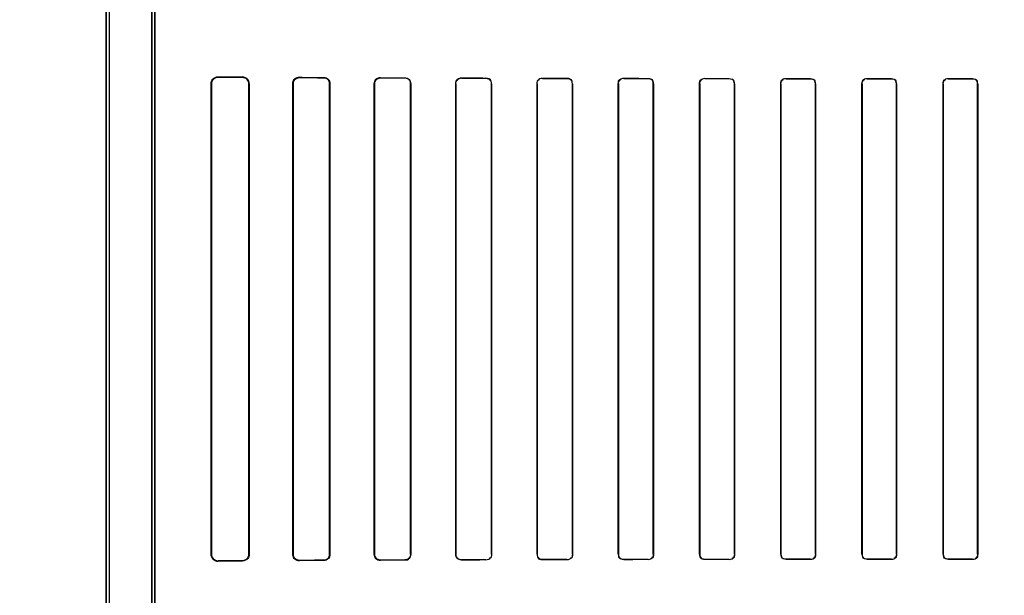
# Model space of a CAD drawing. Header units: millimetres. Extents: x 0 to 297, y 0 to 210.
# Tile 153 of 256: x 57.903 to 58.207, y 157.321 to 157.499. Entities that reach past the tile are written whole.
import ezdxf

# ---------------------------------------------------------------- set-up
doc = ezdxf.new("R2010")
doc.units = ezdxf.units.MM
doc.header["$LTSCALE"] = 16.335
doc.layers.get('0').update_dxf_attribs({"linetype": 'CONTINUOUS'})
for name, color, linetype in [('AXES_REF', 7, 'CONTINUOUS'), ('INTFCLR_1', 7, 'CONTINUOUS'), ('INTFCLR_72935', 7, 'CONTINUOUS')]:
    doc.layers.add(name, color=color, linetype=linetype)

msp = doc.modelspace()

# ---------------------------------------------------------------- linework, layer by layer
at = {"color": 7, "linetype": 'Continuous'}
for radius in [4.84791, 4.8475, 4.81646]:
    msp.add_circle((57.44573, 154.95648), radius, dxfattribs=at)
msp.add_arc((57.44573, 154.95648), 4.8, 278.27713, 261.72287, dxfattribs=at)
at = {"layer": 'AXES_REF', "color": 9, "linetype": 'Continuous'}
for radius in [4.42226, 2.96429]:
    msp.add_circle((57.44573, 154.95648), radius, dxfattribs=at)
at = {"layer": 'AXES_REF', "color": 7, "linetype": 'Continuous'}
msp.add_arc((57.44573, 154.95648), 4.91, 143.27538, 36.72462, dxfattribs=at)
at = {"layer": 'INTFCLR_1', "color": 6, "linetype": 'Continuous'}
for p, q in [((57.93009, 158.04147), (57.93009, 156.70647)), ((57.93098, 158.04148), (57.93098, 156.70647)), ((57.94421, 156.97268), (57.94421, 157.57527)), ((57.94509, 157.57527), (57.94509, 156.97268)), ((57.96245, 157.33397), (57.96245, 157.47897)), ((57.96257, 157.33397), (57.96257, 157.47897)), ((57.9741, 157.47897), (57.9741, 157.33397)), ((57.9742, 157.47897), (57.9742, 157.33397)), ((57.98762, 157.33397), (57.98762, 157.47897)), ((57.98771, 157.33397), (57.98771, 157.47897)), ((57.99898, 157.47897), (57.99898, 157.33397)), ((57.99907, 157.47897), (57.99907, 157.33397)), ((58.01273, 157.33397), (58.01273, 157.47897)), ((58.01281, 157.33397), (58.01281, 157.47897)), ((58.0239, 157.47897), (58.0239, 157.33397)), ((58.02397, 157.47897), (58.02397, 157.33397)), ((58.03782, 157.33397), (58.03782, 157.47897)), ((58.03788, 157.33397), (58.03788, 157.47897)), ((58.04883, 157.47897), (58.04883, 157.33397)), ((58.04889, 157.47897), (58.04889, 157.33397)), ((58.06288, 157.33397), (58.06288, 157.47897)), ((58.06294, 157.33397), (58.06294, 157.47897)), ((58.07378, 157.47897), (58.07378, 157.33397)), ((58.07384, 157.47897), (58.07384, 157.33397)), ((58.08793, 157.33397), (58.08793, 157.47897)), ((58.08799, 157.33397), (58.08799, 157.47897)), ((58.09873, 157.47897), (58.09873, 157.33397)), ((58.09879, 157.47897), (58.09879, 157.33397)), ((58.11297, 157.33397), (58.11297, 157.47897)), ((58.11303, 157.33397), (58.11303, 157.47897)), ((58.1237, 157.47897), (58.1237, 157.33397)), ((58.12376, 157.47897), (58.12376, 157.33397)), ((58.138, 157.33397), (58.138, 157.47897)), ((58.13805, 157.33397), (58.13805, 157.47897)), ((58.14868, 157.47897), (58.14868, 157.33397)), ((58.14873, 157.47897), (58.14873, 157.33397)), ((58.16302, 157.33397), (58.16302, 157.47897)), ((58.16307, 157.33397), (58.16307, 157.47897)), ((58.17366, 157.47897), (58.17366, 157.33397)), ((58.17372, 157.47897), (58.17372, 157.33397)), ((58.18803, 157.33397), (58.18803, 157.47897)), ((58.18808, 157.33397), (58.18808, 157.47897)), ((58.19866, 157.47897), (58.19866, 157.33397)), ((58.19871, 157.47897), (58.19871, 157.33397))]:
    msp.add_line(p, q, dxfattribs=at)
at = {"layer": 'INTFCLR_1', "color": 9, "linetype": 'Continuous'}
for p, q in [((57.96462, 157.48113), (57.96462, 157.481)), ((57.97212, 157.48096), (57.97212, 157.48107)), ((57.98962, 157.48096), (57.98962, 157.48087)), ((57.99712, 157.48084), (57.99712, 157.48093)), ((58.01462, 157.48085), (58.01462, 157.48078)), ((58.02212, 157.48075), (58.02212, 157.48083)), ((58.03962, 157.48077), (58.03962, 157.4807)), ((58.04712, 157.48068), (58.04712, 157.48075)), ((58.06462, 157.48071), (58.06462, 157.48064)), ((58.07212, 157.48063), (58.07212, 157.48069)), ((58.08962, 157.48066), (58.08962, 157.4806)), ((58.09712, 157.48059), (58.09712, 157.48064)), ((58.11462, 157.48062), (58.11462, 157.48056)), ((58.12212, 157.48055), (58.12212, 157.48061)), ((58.13962, 157.48059), (58.13962, 157.48054)), ((58.14712, 157.48053), (58.14712, 157.48058)), ((58.16462, 157.48057), (58.16462, 157.48052)), ((58.17212, 157.48052), (58.17212, 157.48057)), ((58.18962, 157.48056), (58.18962, 157.48051)), ((58.19712, 157.48051), (58.19712, 157.48056)), ((57.96257, 157.47897), (57.96245, 157.47897)), ((57.9742, 157.47897), (57.9741, 157.47897)), ((57.98771, 157.47897), (57.98762, 157.47897)), ((57.99907, 157.47897), (57.99898, 157.47897)), ((58.01281, 157.47897), (58.01273, 157.47897)), ((58.02397, 157.47897), (58.0239, 157.47897)), ((58.03788, 157.47897), (58.03782, 157.47897)), ((58.04889, 157.47897), (58.04883, 157.47897)), ((58.06294, 157.47897), (58.06288, 157.47897)), ((58.07384, 157.47897), (58.07378, 157.47897)), ((58.08799, 157.47897), (58.08793, 157.47897)), ((58.09879, 157.47897), (58.09873, 157.47897)), ((58.11303, 157.47897), (58.11297, 157.47897)), ((58.12376, 157.47897), (58.1237, 157.47897)), ((58.13805, 157.47897), (58.138, 157.47897)), ((58.14873, 157.47897), (58.14868, 157.47897)), ((58.16307, 157.47897), (58.16302, 157.47897)), ((58.17372, 157.47897), (58.17366, 157.47897)), ((58.18808, 157.47897), (58.18803, 157.47897)), ((58.19871, 157.47897), (58.19866, 157.47897)), ((57.96245, 157.33397), (57.96257, 157.33397)), ((57.96462, 157.33194), (57.96462, 157.33182)), ((57.97212, 157.33187), (57.97212, 157.33198)), ((57.9741, 157.33397), (57.9742, 157.33397)), ((57.98762, 157.33397), (57.98771, 157.33397)), ((57.98962, 157.33207), (57.98962, 157.33198)), ((57.99712, 157.33202), (57.99712, 157.3321)), ((57.99898, 157.33397), (57.99907, 157.33397)), ((58.01273, 157.33397), (58.01281, 157.33397)), ((58.01462, 157.33216), (58.01462, 157.33209)), ((58.02212, 157.33212), (58.02212, 157.33219)), ((58.0239, 157.33397), (58.02397, 157.33397)), ((58.03782, 157.33397), (58.03788, 157.33397)), ((58.03962, 157.33224), (58.03962, 157.33217)), ((58.04712, 157.33219), (58.04712, 157.33226)), ((58.04883, 157.33397), (58.04889, 157.33397)), ((58.06288, 157.33397), (58.06294, 157.33397)), ((58.06462, 157.3323), (58.06462, 157.33224)), ((58.07212, 157.33225), (58.07212, 157.33231)), ((58.07378, 157.33397), (58.07384, 157.33397)), ((58.08793, 157.33397), (58.08799, 157.33397)), ((58.08962, 157.33234), (58.08962, 157.33229)), ((58.09712, 157.3323), (58.09712, 157.33236)), ((58.09873, 157.33397), (58.09879, 157.33397)), ((58.11297, 157.33397), (58.11303, 157.33397)), ((58.11462, 157.33238), (58.11462, 157.33232)), ((58.12212, 157.33233), (58.12212, 157.33239)), ((58.1237, 157.33397), (58.12376, 157.33397)), ((58.138, 157.33397), (58.13805, 157.33397)), ((58.13962, 157.33241), (58.13962, 157.33235)), ((58.14712, 157.33236), (58.14712, 157.33241)), ((58.14868, 157.33397), (58.14873, 157.33397)), ((58.16302, 157.33397), (58.16307, 157.33397)), ((58.16462, 157.33242), (58.16462, 157.33237)), ((58.17212, 157.33237), (58.17212, 157.33243)), ((58.17366, 157.33397), (58.17372, 157.33397)), ((58.18803, 157.33397), (58.18808, 157.33397)), ((58.18962, 157.33243), (58.18962, 157.33238)), ((58.19712, 157.33238), (58.19712, 157.33243)), ((58.19866, 157.33397), (58.19871, 157.33397))]:
    msp.add_line(p, q, dxfattribs=at)
at = {"layer": 'INTFCLR_1', "color": 7, "linetype": 'Continuous'}
for p, q in [((57.98901, 157.48078), (57.98962, 157.48087)), ((57.98962, 157.33207), (57.98901, 157.33217)), ((58.014, 157.33219), (58.01462, 157.33209))]:
    msp.add_line(p, q, dxfattribs=at)
at = {"layer": 'INTFCLR_1', "color": 6, "linetype": 'Continuous'}
for centre, major_axis, start_param, end_param in [((58.20587, 157.48147), (0.26078, 0), -2.752157, -2.682293), ((58.20587, 157.48147), (0.27578, 0), -2.635828, -2.582258), ((58.20587, 157.48147), (0.26078, 0), -2.548571, -2.498918), ((58.20587, 157.48147), (0.27578, 0), -2.472123, -2.429437), ((58.20587, 157.48147), (0.26078, 0), -2.394089, -2.352695), ((58.20587, 157.48147), (0.27578, 0), -2.337129, -2.300034), ((58.20587, 157.48147), (0.26078, 0), -2.262072, -2.225293), ((58.20587, 157.48147), (0.27578, 0), -2.217858, -2.184193), ((58.20587, 157.48147), (0.26078, 0), -2.143198, -2.109347), ((58.20587, 157.48147), (0.27578, 0), -2.10853, -2.077154), ((58.20587, 157.48147), (0.26078, 0), -2.032847, -2.000965), ((58.20587, 157.48147), (0.27578, 0), -2.005937, -1.976148), ((58.20587, 157.48147), (0.26078, 0), -1.928279, -1.897747), ((58.20587, 157.48147), (0.27578, 0), -1.908037, -1.879358), ((58.20587, 157.48147), (0.26078, 0), -1.827661, -1.798036), ((58.20587, 157.48147), (0.27578, 0), -1.8134, -1.785477), ((58.20587, 157.48147), (0.26078, 0), -1.729645, -1.700582), ((58.20587, 157.48147), (0.27578, 0), -1.720938, -1.693486), ((58.20587, 157.48147), (0.26078, 0), -1.633151, -1.604356), ((58.20587, 157.48147), (0.27578, 0), -1.629755, -1.60253), ((58.20587, 157.33147), (0.27578, 0), 2.582258, 2.635828), ((58.20587, 157.33147), (0.26078, 0), 2.682293, 2.752157), ((58.20587, 157.33147), (0.27578, 0), 2.429437, 2.472123), ((58.20587, 157.33147), (0.26078, 0), 2.498918, 2.548571), ((58.20587, 157.33147), (0.27578, 0), 2.300034, 2.337129), ((58.20587, 157.33147), (0.26078, 0), 2.352695, 2.394089), ((58.20587, 157.33147), (0.27578, 0), 2.184193, 2.217858), ((58.20587, 157.33147), (0.26078, 0), 2.225293, 2.262072), ((58.20587, 157.33147), (0.27578, 0), 2.077154, 2.10853), ((58.20587, 157.33147), (0.26078, 0), 2.109347, 2.143198), ((58.20587, 157.33147), (0.27578, 0), 1.976148, 2.005937), ((58.20587, 157.33147), (0.26078, 0), 2.000965, 2.032847), ((58.20587, 157.33147), (0.27578, 0), 1.879358, 1.908037), ((58.20587, 157.33147), (0.26078, 0), 1.897747, 1.928279), ((58.20587, 157.33147), (0.27578, 0), 1.785477, 1.8134), ((58.20587, 157.33147), (0.26078, 0), 1.798036, 1.827661), ((58.20587, 157.33147), (0.27578, 0), 1.693486, 1.720938), ((58.20587, 157.33147), (0.26078, 0), 1.700582, 1.729645), ((58.20587, 157.33147), (0.27578, 0), 1.60253, 1.629755), ((58.20587, 157.33147), (0.26078, 0), 1.604356, 1.633151)]:
    msp.add_ellipse(centre, major_axis=major_axis, ratio=0.003491, start_param=start_param, end_param=end_param, dxfattribs=at)
for points, knots in [([(57.96245, 157.47897), (57.96245, 157.47943), (57.96281, 157.48056), (57.96398, 157.48113), (57.96462, 157.48113)], [0, 0, 0, 0, 0.415345, 1, 1, 1, 1]), ([(57.96257, 157.47897), (57.96257, 157.47946), (57.96298, 157.48054), (57.96407, 157.48101), (57.96462, 157.481)], [0, 0, 0, 0, 0.471125, 1, 1, 1, 1]), ([(57.9742, 157.47897), (57.9742, 157.47944), (57.97384, 157.48053), (57.97272, 157.48106), (57.97212, 157.48107)], [0, 0, 0, 0, 0.43614, 1, 1, 1, 1]), ([(57.97212, 157.48096), (57.97257, 157.48096), (57.97361, 157.48059), (57.9741, 157.47953), (57.9741, 157.47897)], [0, 0, 0, 0, 0.446827, 1, 1, 1, 1]), ([(57.98762, 157.47897), (57.98762, 157.47942), (57.98798, 157.48047), (57.98905, 157.48097), (57.98962, 157.48096)], [0, 0, 0, 0, 0.44214, 1, 1, 1, 1]), ([(57.99712, 157.48093), (57.9976, 157.48092), (57.99863, 157.48052), (57.99907, 157.47948), (57.99907, 157.47897)], [0, 0, 0, 0, 0.483896, 1, 1, 1, 1]), ([(57.99712, 157.48084), (57.99757, 157.48084), (57.99855, 157.48047), (57.99898, 157.47948), (57.99898, 157.47897)], [0, 0, 0, 0, 0.468636, 1, 1, 1, 1]), ([(58.01273, 157.47897), (58.01273, 157.47943), (58.01311, 157.48043), (58.01412, 157.48085), (58.01462, 157.48085)], [0, 0, 0, 0, 0.479865, 1, 1, 1, 1]), ([(58.01281, 157.47897), (58.01281, 157.47943), (58.01319, 157.48039), (58.01415, 157.48078), (58.01462, 157.48078)], [0, 0, 0, 0, 0.493347, 1, 1, 1, 1]), ([(58.02212, 157.48083), (58.0226, 157.48082), (58.02358, 157.48042), (58.02397, 157.47944), (58.02397, 157.47897)], [0, 0, 0, 0, 0.507763, 1, 1, 1, 1]), ([(58.03782, 157.47897), (58.03782, 157.47944), (58.03821, 157.48039), (58.03917, 157.48077), (58.03962, 157.48077)], [0, 0, 0, 0, 0.505817, 1, 1, 1, 1]), ([(57.96462, 157.33182), (57.96414, 157.33181), (57.96299, 157.33219), (57.96245, 157.33335), (57.96245, 157.33397)], [0, 0, 0, 0, 0.438781, 1, 1, 1, 1]), ([(57.96257, 157.33397), (57.96257, 157.33348), (57.96298, 157.3324), (57.96407, 157.33193), (57.96462, 157.33194)], [0, 0, 0, 0, 0.471262, 1, 1, 1, 1]), ([(57.9741, 157.33397), (57.9741, 157.33347), (57.97368, 157.33242), (57.97263, 157.33198), (57.97212, 157.33198)], [0, 0, 0, 0, 0.494507, 1, 1, 1, 1]), ([(57.9742, 157.33397), (57.9742, 157.33351), (57.97384, 157.33241), (57.97272, 157.33188), (57.97212, 157.33187)], [0, 0, 0, 0, 0.43613, 1, 1, 1, 1]), ([(57.98962, 157.33198), (57.98917, 157.33198), (57.98812, 157.33233), (57.98762, 157.3334), (57.98762, 157.33397)], [0, 0, 0, 0, 0.443199, 1, 1, 1, 1]), ([(57.99898, 157.33397), (57.99898, 157.33352), (57.99861, 157.33253), (57.99762, 157.3321), (57.99712, 157.3321)], [0, 0, 0, 0, 0.47628, 1, 1, 1, 1]), ([(57.99907, 157.33397), (57.99907, 157.33351), (57.9987, 157.33248), (57.99766, 157.33202), (57.99712, 157.33202)], [0, 0, 0, 0, 0.461169, 1, 1, 1, 1]), ([(58.01462, 157.33216), (58.01415, 157.33216), (58.01319, 157.33255), (58.01281, 157.33352), (58.01281, 157.33397)], [0, 0, 0, 0, 0.507362, 1, 1, 1, 1]), ([(58.0239, 157.33397), (58.0239, 157.33351), (58.02352, 157.33257), (58.02257, 157.33219), (58.02212, 157.33219)], [0, 0, 0, 0, 0.502704, 1, 1, 1, 1]), ([(58.02397, 157.33397), (58.02397, 157.3335), (58.02358, 157.33252), (58.0226, 157.33212), (58.02212, 157.33212)], [0, 0, 0, 0, 0.493956, 1, 1, 1, 1]), ([(58.03962, 157.33217), (58.03917, 157.33217), (58.03821, 157.33255), (58.03782, 157.3335), (58.03782, 157.33397)], [0, 0, 0, 0, 0.492785, 1, 1, 1, 1])]:
    msp.add_open_spline(points, degree=3, knots=knots, dxfattribs=at)
at = {"layer": 'INTFCLR_1', "color": 7, "linetype": 'Continuous'}
for points, knots in [([(57.98771, 157.47897), (57.98771, 157.47948), (57.98815, 157.48051), (57.98916, 157.48087), (57.98962, 157.48087)], [0, 0, 0, 0, 0.524903, 1, 1, 1, 1]), ([(57.98962, 157.33207), (57.98916, 157.33207), (57.98815, 157.33243), (57.98771, 157.33346), (57.98771, 157.33397)], [0, 0, 0, 0, 0.470754, 1, 1, 1, 1]), ([(58.01462, 157.33209), (58.01413, 157.33209), (58.01312, 157.3325), (58.01273, 157.3335), (58.01273, 157.33397)], [0, 0, 0, 0, 0.511873, 1, 1, 1, 1])]:
    msp.add_open_spline(points, degree=3, knots=knots, dxfattribs=at)
for points in [[(57.98771, 157.47897), (57.98771, 157.47951), (57.98788, 157.48026), (57.98839, 157.48043)], [(57.98901, 157.33217), (57.98851, 157.33233), (57.98786, 157.33271), (57.98786, 157.33323)], [(58.01273, 157.33397), (58.01273, 157.33344), (58.0129, 157.33271), (58.0134, 157.33254)]]:
    msp.add_open_spline(points, degree=3, dxfattribs=at)
at = {"layer": 'INTFCLR_1', "color": 6, "linetype": 'Continuous'}
for points in [[(58.02212, 157.48075), (58.0226, 157.48075), (58.02343, 157.48065), (58.02343, 157.48018)], [(58.03788, 157.47897), (58.03788, 157.47942), (58.03796, 157.48022), (58.03842, 157.48022)], [(58.04712, 157.48075), (58.04765, 157.48075), (58.04855, 157.48056), (58.04855, 157.48002)], [(58.04712, 157.48068), (58.04763, 157.48068), (58.04849, 157.48051), (58.04849, 157.48)], [(58.06288, 157.47897), (58.06288, 157.47943), (58.06297, 157.48024), (58.06344, 157.48024)], [(58.06294, 157.47897), (58.06294, 157.47942), (58.06304, 157.48021), (58.06349, 157.48021)], [(58.07212, 157.48069), (58.07263, 157.48069), (58.07348, 157.48052), (58.07348, 157.48002)], [(58.07212, 157.48063), (58.07266, 157.48063), (58.07353, 157.48038), (58.07353, 157.47984)], [(58.08793, 157.47897), (58.08793, 157.47943), (58.08804, 157.48023), (58.0885, 157.48023)], [(58.08799, 157.47897), (58.08799, 157.4795), (58.08824, 157.48036), (58.08877, 157.48036)], [(58.09712, 157.48064), (58.09761, 157.48064), (58.09843, 157.48049), (58.09843, 157.48001)], [(58.09712, 157.48059), (58.09764, 157.48059), (58.09848, 157.48035), (58.09848, 157.47983)], [(58.11297, 157.47897), (58.11297, 157.47943), (58.11308, 157.48022), (58.11354, 157.48021)], [(58.11303, 157.47897), (58.11303, 157.4795), (58.11328, 157.48034), (58.11381, 157.48034)], [(58.12212, 157.48055), (58.12262, 157.48055), (58.12345, 157.48033), (58.12345, 157.47983)], [(58.12376, 157.47897), (58.12376, 157.47943), (58.12364, 157.48022), (58.12318, 157.48022)], [(58.138, 157.47897), (58.138, 157.47942), (58.13812, 157.4802), (58.13857, 157.4802)], [(58.13805, 157.47897), (58.13805, 157.4795), (58.13832, 157.48033), (58.13885, 157.48033)], [(58.14712, 157.48053), (58.14761, 157.48053), (58.14842, 157.48032), (58.14842, 157.47983)], [(58.14873, 157.47897), (58.14873, 157.47943), (58.14861, 157.48021), (58.14815, 157.48021)], [(58.16302, 157.47897), (58.16302, 157.47947), (58.16323, 157.4803), (58.16373, 157.4803)], [(58.16307, 157.47897), (58.16307, 157.47949), (58.16334, 157.48032), (58.16387, 157.48032)], [(58.17212, 157.48052), (58.17261, 157.48052), (58.17341, 157.48031), (58.17341, 157.47982)], [(58.17372, 157.47897), (58.17372, 157.47943), (58.17359, 157.48021), (58.17313, 157.48021)], [(58.18803, 157.47897), (58.18803, 157.47947), (58.18824, 157.4803), (58.18874, 157.4803)], [(58.18808, 157.47897), (58.18808, 157.47949), (58.18835, 157.48032), (58.18887, 157.48032)], [(58.19712, 157.48051), (58.1976, 157.48051), (58.1984, 157.48031), (58.1984, 157.47982)], [(58.19871, 157.47897), (58.19871, 157.47942), (58.19858, 157.4802), (58.19813, 157.4802)], [(58.03962, 157.33224), (58.0391, 157.33224), (58.03822, 157.33242), (58.03822, 157.33294)], [(58.04883, 157.33397), (58.04883, 157.33352), (58.04874, 157.33273), (58.04829, 157.33272)], [(58.04889, 157.33397), (58.04889, 157.33351), (58.04881, 157.33269), (58.04835, 157.33269)], [(58.06462, 157.33224), (58.0641, 157.33224), (58.06323, 157.33241), (58.06323, 157.33292)], [(58.06462, 157.3323), (58.06413, 157.3323), (58.06329, 157.33246), (58.06329, 157.33295)], [(58.07378, 157.33397), (58.07378, 157.33352), (58.07368, 157.33274), (58.07323, 157.33274)], [(58.07384, 157.33397), (58.07384, 157.33351), (58.07374, 157.3327), (58.07328, 157.3327)], [(58.08962, 157.33234), (58.08909, 157.33234), (58.08824, 157.33258), (58.08824, 157.33311)], [(58.08962, 157.33229), (58.08913, 157.33229), (58.08829, 157.33244), (58.08829, 157.33293)], [(58.09873, 157.33397), (58.09873, 157.33344), (58.09848, 157.33259), (58.09795, 157.33259)], [(58.09879, 157.33397), (58.09879, 157.33351), (58.09868, 157.33272), (58.09823, 157.33272)], [(58.11462, 157.33238), (58.11411, 157.33238), (58.11328, 157.3326), (58.11328, 157.33311)], [(58.11462, 157.33232), (58.11415, 157.33232), (58.11334, 157.33246), (58.11334, 157.33294)], [(58.1237, 157.33397), (58.1237, 157.33344), (58.12344, 157.3326), (58.12291, 157.3326)], [(58.12376, 157.33397), (58.12376, 157.33352), (58.12364, 157.33273), (58.12319, 157.33273)], [(58.138, 157.33397), (58.138, 157.33351), (58.13813, 157.33272), (58.13858, 157.33273)], [(58.13962, 157.33241), (58.13912, 157.33241), (58.13831, 157.33262), (58.13831, 157.33311)], [(58.14868, 157.33397), (58.14868, 157.33345), (58.14841, 157.33262), (58.14789, 157.33261)], [(58.14873, 157.33397), (58.14873, 157.33347), (58.14853, 157.33263), (58.14802, 157.33263)], [(58.16302, 157.33397), (58.16302, 157.33351), (58.16315, 157.33273), (58.16361, 157.33273)], [(58.16462, 157.33242), (58.16413, 157.33242), (58.16333, 157.33263), (58.16333, 157.33312)], [(58.17366, 157.33397), (58.17366, 157.33345), (58.1734, 157.33263), (58.17288, 157.33263)], [(58.17372, 157.33397), (58.17372, 157.33347), (58.17351, 157.33264), (58.17301, 157.33264)], [(58.18803, 157.33397), (58.18803, 157.33351), (58.18816, 157.33273), (58.18862, 157.33273)], [(58.18962, 157.33243), (58.18914, 157.33243), (58.18834, 157.33263), (58.18834, 157.33312)], [(58.19866, 157.33397), (58.19866, 157.33345), (58.19839, 157.33263), (58.19788, 157.33263)], [(58.19871, 157.33397), (58.19871, 157.33347), (58.1985, 157.33265), (58.198, 157.33265)]]:
    msp.add_open_spline(points, degree=3, dxfattribs=at)
at = {"layer": 'INTFCLR_72935', "color": 6, "linetype": 'Continuous'}
for p, q in [((57.93009, 156.70647), (57.93009, 158.04147)), ((57.93098, 158.04149), (57.93098, 156.70647)), ((57.94421, 157.57763), (57.94421, 156.97032)), ((57.94509, 156.97121), (57.94509, 157.57673)), ((57.96245, 157.47897), (57.96245, 157.33397)), ((57.96257, 157.47897), (57.96257, 157.33397)), ((57.9741, 157.33397), (57.9741, 157.47897)), ((57.9742, 157.33397), (57.9742, 157.47897)), ((57.98762, 157.47897), (57.98762, 157.33397)), ((57.98771, 157.47897), (57.98771, 157.33397)), ((57.99898, 157.33397), (57.99898, 157.47897)), ((57.99907, 157.33397), (57.99907, 157.47897)), ((58.01273, 157.47897), (58.01273, 157.33397)), ((58.01281, 157.47897), (58.01281, 157.33397)), ((58.0239, 157.33397), (58.0239, 157.47897)), ((58.02397, 157.33397), (58.02397, 157.47897)), ((58.03782, 157.47897), (58.03782, 157.33397)), ((58.03788, 157.47897), (58.03788, 157.33397)), ((58.04883, 157.33397), (58.04883, 157.47897)), ((58.04889, 157.33397), (58.04889, 157.47897)), ((58.06288, 157.47897), (58.06288, 157.33397)), ((58.06294, 157.47897), (58.06294, 157.33397)), ((58.07378, 157.33397), (58.07378, 157.47897)), ((58.07384, 157.33397), (58.07384, 157.47897)), ((58.08793, 157.47897), (58.08793, 157.33397)), ((58.08799, 157.47897), (58.08799, 157.33397)), ((58.09873, 157.33397), (58.09873, 157.47897)), ((58.09879, 157.33397), (58.09879, 157.47897)), ((58.11297, 157.47897), (58.11297, 157.33397)), ((58.11303, 157.47897), (58.11303, 157.33397)), ((58.1237, 157.33397), (58.1237, 157.47897)), ((58.12376, 157.33397), (58.12376, 157.47897)), ((58.138, 157.47897), (58.138, 157.33397)), ((58.13805, 157.47897), (58.13805, 157.33397)), ((58.14868, 157.33397), (58.14868, 157.47897)), ((58.14873, 157.33397), (58.14873, 157.47897)), ((58.16302, 157.47897), (58.16302, 157.33397)), ((58.16307, 157.47897), (58.16307, 157.33397)), ((58.17366, 157.33397), (58.17366, 157.47897)), ((58.17372, 157.33397), (58.17372, 157.47897)), ((58.18803, 157.47897), (58.18803, 157.33397)), ((58.18808, 157.47897), (58.18808, 157.33397)), ((58.19866, 157.33397), (58.19866, 157.47897)), ((58.19871, 157.33397), (58.19871, 157.47897))]:
    msp.add_line(p, q, dxfattribs=at)
at = {"layer": 'INTFCLR_72935', "color": 7, "linetype": 'Continuous'}
for p, q in [((57.96462, 157.481), (57.96401, 157.48091)), ((57.989, 157.48087), (57.98962, 157.48096)), ((57.98962, 157.48087), (57.98901, 157.48078)), ((58.014, 157.48075), (58.01462, 157.48085)), ((57.96401, 157.33203), (57.96462, 157.33194)), ((57.98962, 157.33198), (57.989, 157.33208)), ((57.98901, 157.33217), (57.98962, 157.33207))]:
    msp.add_line(p, q, dxfattribs=at)
at = {"layer": 'INTFCLR_72935', "color": 9, "linetype": 'Continuous'}
for p, q in [((57.96462, 157.481), (57.96462, 157.48113)), ((57.97212, 157.48107), (57.97212, 157.48096)), ((57.98962, 157.48087), (57.98962, 157.48096)), ((57.99712, 157.48093), (57.99712, 157.48084)), ((58.01462, 157.48078), (58.01462, 157.48085)), ((58.02212, 157.48083), (58.02212, 157.48075)), ((58.03962, 157.4807), (58.03962, 157.48077)), ((58.04712, 157.48075), (58.04712, 157.48068)), ((58.06462, 157.48064), (58.06462, 157.48071)), ((58.07212, 157.48069), (58.07212, 157.48063)), ((58.08962, 157.4806), (58.08962, 157.48066)), ((58.09712, 157.48064), (58.09712, 157.48059)), ((58.11462, 157.48056), (58.11462, 157.48062)), ((58.12212, 157.48061), (58.12212, 157.48055)), ((58.13962, 157.48054), (58.13962, 157.48059)), ((58.14712, 157.48058), (58.14712, 157.48053)), ((58.16462, 157.48052), (58.16462, 157.48057)), ((58.17212, 157.48057), (58.17212, 157.48052)), ((58.18962, 157.48051), (58.18962, 157.48056)), ((58.19712, 157.48056), (58.19712, 157.48051)), ((57.96245, 157.47897), (57.96257, 157.47897)), ((57.9741, 157.47897), (57.9742, 157.47897)), ((57.98762, 157.47897), (57.98771, 157.47897)), ((57.99898, 157.47897), (57.99907, 157.47897)), ((58.01273, 157.47897), (58.01281, 157.47897)), ((58.0239, 157.47897), (58.02397, 157.47897)), ((58.03782, 157.47897), (58.03788, 157.47897)), ((58.04883, 157.47897), (58.04889, 157.47897)), ((58.06288, 157.47897), (58.06294, 157.47897)), ((58.07378, 157.47897), (58.07384, 157.47897)), ((58.08793, 157.47897), (58.08799, 157.47897)), ((58.09873, 157.47897), (58.09879, 157.47897)), ((58.11297, 157.47897), (58.11303, 157.47897)), ((58.1237, 157.47897), (58.12376, 157.47897)), ((58.138, 157.47897), (58.13805, 157.47897)), ((58.14868, 157.47897), (58.14873, 157.47897)), ((58.16302, 157.47897), (58.16307, 157.47897)), ((58.17366, 157.47897), (58.17372, 157.47897)), ((58.18803, 157.47897), (58.18808, 157.47897)), ((58.19866, 157.47897), (58.19871, 157.47897)), ((57.96257, 157.33397), (57.96245, 157.33397)), ((57.96462, 157.33182), (57.96462, 157.33194)), ((57.97212, 157.33198), (57.97212, 157.33187)), ((57.9742, 157.33397), (57.9741, 157.33397)), ((57.98771, 157.33397), (57.98762, 157.33397)), ((57.98962, 157.33198), (57.98962, 157.33207)), ((57.99712, 157.3321), (57.99712, 157.33202)), ((57.99907, 157.33397), (57.99898, 157.33397)), ((58.01281, 157.33397), (58.01273, 157.33397)), ((58.01462, 157.33209), (58.01462, 157.33216)), ((58.02212, 157.33219), (58.02212, 157.33212)), ((58.02397, 157.33397), (58.0239, 157.33397)), ((58.03788, 157.33397), (58.03782, 157.33397)), ((58.03962, 157.33217), (58.03962, 157.33224)), ((58.04712, 157.33226), (58.04712, 157.33219)), ((58.04889, 157.33397), (58.04883, 157.33397)), ((58.06294, 157.33397), (58.06288, 157.33397)), ((58.06462, 157.33224), (58.06462, 157.3323)), ((58.07212, 157.33231), (58.07212, 157.33225)), ((58.07384, 157.33397), (58.07378, 157.33397)), ((58.08799, 157.33397), (58.08793, 157.33397)), ((58.08962, 157.33229), (58.08962, 157.33234)), ((58.09712, 157.33236), (58.09712, 157.3323)), ((58.09879, 157.33397), (58.09873, 157.33397)), ((58.11303, 157.33397), (58.11297, 157.33397)), ((58.11462, 157.33232), (58.11462, 157.33238)), ((58.12212, 157.33239), (58.12212, 157.33233)), ((58.12376, 157.33397), (58.1237, 157.33397)), ((58.13805, 157.33397), (58.138, 157.33397)), ((58.13962, 157.33235), (58.13962, 157.33241)), ((58.14712, 157.33241), (58.14712, 157.33236)), ((58.14873, 157.33397), (58.14868, 157.33397)), ((58.16307, 157.33397), (58.16302, 157.33397)), ((58.16462, 157.33237), (58.16462, 157.33242)), ((58.17212, 157.33243), (58.17212, 157.33237)), ((58.17372, 157.33397), (58.17366, 157.33397)), ((58.18808, 157.33397), (58.18803, 157.33397)), ((58.18962, 157.33238), (58.18962, 157.33243)), ((58.19712, 157.33243), (58.19712, 157.33238)), ((58.19871, 157.33397), (58.19866, 157.33397))]:
    msp.add_line(p, q, dxfattribs=at)
at = {"layer": 'INTFCLR_72935', "color": 6, "linetype": 'Continuous'}
for centre, major_axis, start_param, end_param in [((58.20587, 157.48147), (0.26078, 0), -2.752157, -2.682293), ((58.20587, 157.48147), (0.27578, 0), -2.635828, -2.582258), ((58.20587, 157.48147), (0.26078, 0), -2.548571, -2.498918), ((58.20587, 157.48147), (0.27578, 0), -2.472123, -2.429437), ((58.20587, 157.48147), (0.26078, 0), -2.394089, -2.352695), ((58.20587, 157.48147), (0.27578, 0), -2.337129, -2.300034), ((58.20587, 157.48147), (0.26078, 0), -2.262072, -2.225293), ((58.20587, 157.48147), (0.27578, 0), -2.217858, -2.184193), ((58.20587, 157.48147), (0.26078, 0), -2.143198, -2.109347), ((58.20587, 157.48147), (0.27578, 0), -2.10853, -2.077154), ((58.20587, 157.48147), (0.26078, 0), -2.032847, -2.000965), ((58.20587, 157.48147), (0.27578, 0), -2.005937, -1.976148), ((58.20587, 157.48147), (0.26078, 0), -1.928279, -1.897747), ((58.20587, 157.48147), (0.27578, 0), -1.908037, -1.879358), ((58.20587, 157.48147), (0.26078, 0), -1.827661, -1.798036), ((58.20587, 157.48147), (0.27578, 0), -1.8134, -1.785477), ((58.20587, 157.48147), (0.26078, 0), -1.729645, -1.700582), ((58.20587, 157.48147), (0.27578, 0), -1.720938, -1.693486), ((58.20587, 157.48147), (0.26078, 0), -1.633151, -1.604356), ((58.20587, 157.48147), (0.27578, 0), -1.629755, -1.60253), ((58.20587, 157.33147), (0.27578, 0), 2.582258, 2.635828), ((58.20587, 157.33147), (0.26078, 0), 2.682293, 2.752157), ((58.20587, 157.33147), (0.27578, 0), 2.429437, 2.472123), ((58.20587, 157.33147), (0.26078, 0), 2.498918, 2.548571), ((58.20587, 157.33147), (0.27578, 0), 2.300034, 2.337129), ((58.20587, 157.33147), (0.26078, 0), 2.352695, 2.394089), ((58.20587, 157.33147), (0.27578, 0), 2.184193, 2.217858), ((58.20587, 157.33147), (0.26078, 0), 2.225293, 2.262072), ((58.20587, 157.33147), (0.27578, 0), 2.077154, 2.10853), ((58.20587, 157.33147), (0.26078, 0), 2.109347, 2.143198), ((58.20587, 157.33147), (0.27578, 0), 1.976148, 2.005937), ((58.20587, 157.33147), (0.26078, 0), 2.000965, 2.032847), ((58.20587, 157.33147), (0.27578, 0), 1.879358, 1.908037), ((58.20587, 157.33147), (0.26078, 0), 1.897747, 1.928279), ((58.20587, 157.33147), (0.27578, 0), 1.785477, 1.8134), ((58.20587, 157.33147), (0.26078, 0), 1.798036, 1.827661), ((58.20587, 157.33147), (0.27578, 0), 1.693486, 1.720938), ((58.20587, 157.33147), (0.26078, 0), 1.700582, 1.729645), ((58.20587, 157.33147), (0.27578, 0), 1.60253, 1.629755), ((58.20587, 157.33147), (0.26078, 0), 1.604356, 1.633151)]:
    msp.add_ellipse(centre, major_axis=major_axis, ratio=0.003491, start_param=start_param, end_param=end_param, dxfattribs=at)
for points, knots in [([(57.96245, 157.47897), (57.96245, 157.47943), (57.96281, 157.48056), (57.96398, 157.48113), (57.96462, 157.48113)], [0, 0, 0, 0, 0.416132, 1, 1, 1, 1]), ([(57.9742, 157.47897), (57.9742, 157.47944), (57.97384, 157.48053), (57.97272, 157.48106), (57.97212, 157.48107)], [0, 0, 0, 0, 0.43613, 1, 1, 1, 1]), ([(57.9741, 157.47897), (57.9741, 157.47945), (57.9737, 157.4805), (57.97265, 157.48096), (57.97212, 157.48096)], [0, 0, 0, 0, 0.477102, 1, 1, 1, 1]), ([(57.99712, 157.48093), (57.99759, 157.48092), (57.99862, 157.48054), (57.99907, 157.4795), (57.99907, 157.47897)], [0, 0, 0, 0, 0.472258, 1, 1, 1, 1]), ([(57.99898, 157.47897), (57.99898, 157.47942), (57.99861, 157.48041), (57.99762, 157.48084), (57.99712, 157.48084)], [0, 0, 0, 0, 0.47628, 1, 1, 1, 1]), ([(58.01462, 157.48078), (58.01415, 157.48078), (58.01318, 157.48038), (58.01281, 157.47942), (58.01281, 157.47897)], [0, 0, 0, 0, 0.511057, 1, 1, 1, 1]), ([(58.02212, 157.48083), (58.0226, 157.48082), (58.02359, 157.48041), (58.02397, 157.47943), (58.02397, 157.47897)], [0, 0, 0, 0, 0.512282, 1, 1, 1, 1]), ([(57.96245, 157.33397), (57.96245, 157.33351), (57.96281, 157.33238), (57.96398, 157.33181), (57.96462, 157.33182)], [0, 0, 0, 0, 0.415345, 1, 1, 1, 1]), ([(57.97212, 157.33198), (57.97257, 157.33198), (57.97361, 157.33235), (57.9741, 157.33341), (57.9741, 157.33397)], [0, 0, 0, 0, 0.446827, 1, 1, 1, 1]), ([(57.9742, 157.33397), (57.9742, 157.33351), (57.97384, 157.33241), (57.97272, 157.33188), (57.97212, 157.33187)], [0, 0, 0, 0, 0.43614, 1, 1, 1, 1]), ([(57.99712, 157.3321), (57.99762, 157.3321), (57.99861, 157.33253), (57.99898, 157.33352), (57.99898, 157.33397)], [0, 0, 0, 0, 0.523423, 1, 1, 1, 1]), ([(57.99907, 157.33397), (57.99907, 157.33345), (57.99862, 157.33241), (57.99759, 157.33202), (57.99712, 157.33202)], [0, 0, 0, 0, 0.522861, 1, 1, 1, 1]), ([(58.01273, 157.33397), (58.01273, 157.33351), (58.01311, 157.33251), (58.01412, 157.33209), (58.01462, 157.33209)], [0, 0, 0, 0, 0.479865, 1, 1, 1, 1]), ([(58.01281, 157.33397), (58.01281, 157.33351), (58.01319, 157.33255), (58.01416, 157.33216), (58.01462, 157.33216)], [0, 0, 0, 0, 0.497304, 1, 1, 1, 1]), ([(58.02397, 157.33397), (58.02397, 157.3335), (58.02358, 157.33252), (58.0226, 157.33212), (58.02212, 157.33212)], [0, 0, 0, 0, 0.495699, 1, 1, 1, 1]), ([(58.03962, 157.33217), (58.03916, 157.33217), (58.0382, 157.33255), (58.03782, 157.33351), (58.03782, 157.33397)], [0, 0, 0, 0, 0.499305, 1, 1, 1, 1])]:
    msp.add_open_spline(points, degree=3, knots=knots, dxfattribs=at)
at = {"layer": 'INTFCLR_72935', "color": 7, "linetype": 'Continuous'}
for points, knots in [([(57.96462, 157.481), (57.96413, 157.481), (57.96305, 157.48061), (57.96257, 157.47952), (57.96257, 157.47897)], [0, 0, 0, 0, 0.472976, 1, 1, 1, 1]), ([(57.98962, 157.48096), (57.9891, 157.48096), (57.98803, 157.48053), (57.98762, 157.47947), (57.98762, 157.47897)], [0, 0, 0, 0, 0.514024, 1, 1, 1, 1]), ([(57.98962, 157.48087), (57.98916, 157.48087), (57.98815, 157.48051), (57.98771, 157.47949), (57.98771, 157.47897)], [0, 0, 0, 0, 0.470755, 1, 1, 1, 1]), ([(58.01462, 157.48085), (58.01413, 157.48085), (58.01312, 157.48044), (58.01273, 157.47944), (58.01273, 157.47897)], [0, 0, 0, 0, 0.511873, 1, 1, 1, 1]), ([(57.96257, 157.33397), (57.96257, 157.33347), (57.96299, 157.33239), (57.96408, 157.33194), (57.96462, 157.33194)], [0, 0, 0, 0, 0.479798, 1, 1, 1, 1]), ([(57.98762, 157.33397), (57.98762, 157.33348), (57.98802, 157.33242), (57.98909, 157.33199), (57.98962, 157.33198)], [0, 0, 0, 0, 0.479801, 1, 1, 1, 1]), ([(57.98771, 157.33397), (57.98771, 157.33346), (57.98815, 157.33244), (57.98916, 157.33208), (57.98962, 157.33207)], [0, 0, 0, 0, 0.524903, 1, 1, 1, 1])]:
    msp.add_open_spline(points, degree=3, knots=knots, dxfattribs=at)
for points in [[(57.96401, 157.48091), (57.96357, 157.48078), (57.96291, 157.48054), (57.96291, 157.48009)], [(57.98762, 157.47897), (57.98762, 157.47947), (57.98771, 157.48021), (57.98819, 157.48036)], [(57.98901, 157.48078), (57.98851, 157.48061), (57.98786, 157.48024), (57.98786, 157.47971)], [(58.01273, 157.47897), (58.01273, 157.4795), (58.0129, 157.48023), (58.0134, 157.4804)], [(57.96257, 157.33397), (57.96257, 157.33348), (57.96264, 157.33274), (57.96311, 157.33259)], [(57.98771, 157.33397), (57.98771, 157.33343), (57.98788, 157.33268), (57.98839, 157.33251)], [(57.989, 157.33208), (57.98853, 157.33223), (57.98786, 157.33253), (57.98786, 157.33303)]]:
    msp.add_open_spline(points, degree=3, dxfattribs=at)
at = {"layer": 'INTFCLR_72935', "color": 6, "linetype": 'Continuous'}
for points in [[(58.0239, 157.47897), (58.0239, 157.47943), (58.02382, 157.48024), (58.02337, 157.48024)], [(58.03782, 157.47897), (58.03782, 157.47944), (58.0379, 157.48027), (58.03837, 157.48027)], [(58.03962, 157.4807), (58.03909, 157.4807), (58.03821, 157.48051), (58.03821, 157.47998)], [(58.04712, 157.48075), (58.04766, 157.48075), (58.04856, 157.48055), (58.04856, 157.48001)], [(58.04883, 157.47897), (58.04883, 157.47943), (58.04874, 157.48022), (58.04828, 157.48023)], [(58.06288, 157.47897), (58.06288, 157.47944), (58.06298, 157.48026), (58.06345, 157.48026)], [(58.06462, 157.48064), (58.06413, 157.48065), (58.06329, 157.48048), (58.06329, 157.47999)], [(58.07212, 157.48069), (58.07263, 157.48069), (58.07349, 157.48052), (58.07349, 157.48)], [(58.07378, 157.47897), (58.07378, 157.47942), (58.07367, 157.48021), (58.07322, 157.48021)], [(58.08793, 157.47897), (58.08793, 157.47944), (58.08805, 157.48024), (58.08851, 157.48024)], [(58.08962, 157.4806), (58.08909, 157.4806), (58.08823, 157.48036), (58.08823, 157.47983)], [(58.09873, 157.47897), (58.09873, 157.4795), (58.09847, 157.48036), (58.09794, 157.48036)], [(58.09879, 157.47897), (58.09879, 157.47943), (58.09868, 157.48022), (58.09823, 157.48022)], [(58.11297, 157.47897), (58.11297, 157.47943), (58.11309, 157.48023), (58.11355, 157.48023)], [(58.11462, 157.48056), (58.11411, 157.48056), (58.11327, 157.48034), (58.11327, 157.47982)], [(58.1237, 157.47897), (58.1237, 157.4795), (58.12344, 157.48034), (58.12291, 157.48034)], [(58.12376, 157.47897), (58.12376, 157.47943), (58.12364, 157.48021), (58.12319, 157.48021)], [(58.138, 157.47897), (58.138, 157.47943), (58.13813, 157.48022), (58.13858, 157.48022)], [(58.13962, 157.48054), (58.13912, 157.48054), (58.1383, 157.48032), (58.1383, 157.47982)], [(58.14712, 157.48058), (58.14763, 157.48058), (58.14847, 157.48036), (58.14847, 157.47985)], [(58.14868, 157.47897), (58.14868, 157.47949), (58.14841, 157.48033), (58.14789, 157.48033)], [(58.16302, 157.47897), (58.16302, 157.47943), (58.16315, 157.48021), (58.16361, 157.48021)], [(58.16462, 157.48052), (58.16413, 157.48052), (58.16332, 157.48031), (58.16332, 157.47982)], [(58.17212, 157.48057), (58.17263, 157.48057), (58.17346, 157.48035), (58.17346, 157.47984)], [(58.17366, 157.47897), (58.17366, 157.47949), (58.1734, 157.48032), (58.17288, 157.48032)], [(58.18803, 157.47897), (58.18803, 157.47943), (58.18816, 157.48021), (58.18862, 157.48021)], [(58.18962, 157.48051), (58.18913, 157.48051), (58.18833, 157.4803), (58.18833, 157.47981)], [(58.19712, 157.48056), (58.19762, 157.48056), (58.19845, 157.48035), (58.19845, 157.47984)], [(58.19866, 157.47897), (58.19866, 157.47949), (58.19839, 157.48031), (58.19788, 157.48031)], [(58.02212, 157.33219), (58.02258, 157.33219), (58.02339, 157.33226), (58.02339, 157.33272)], [(58.03788, 157.33397), (58.03788, 157.33351), (58.03797, 157.33271), (58.03843, 157.33271)], [(58.04712, 157.33226), (58.04764, 157.33226), (58.0485, 157.33245), (58.0485, 157.33296)], [(58.04889, 157.33397), (58.04889, 157.3335), (58.04881, 157.33268), (58.04834, 157.33268)], [(58.06294, 157.33397), (58.06294, 157.33352), (58.06305, 157.33272), (58.0635, 157.33272)], [(58.06462, 157.33224), (58.0641, 157.33224), (58.06322, 157.33242), (58.06322, 157.33294)], [(58.07212, 157.33231), (58.07266, 157.33231), (58.07354, 157.33257), (58.07354, 157.33311)], [(58.07384, 157.33397), (58.07384, 157.33351), (58.07373, 157.3327), (58.07327, 157.3327)], [(58.08793, 157.33397), (58.08793, 157.33351), (58.08804, 157.33271), (58.0885, 157.33271)], [(58.08799, 157.33397), (58.08799, 157.33352), (58.0881, 157.33274), (58.08855, 157.33274)], [(58.09712, 157.33236), (58.09764, 157.33236), (58.09849, 157.33259), (58.09849, 157.33312)], [(58.09879, 157.33397), (58.09879, 157.33351), (58.09868, 157.33271), (58.09822, 157.33271)], [(58.11297, 157.33397), (58.11297, 157.33352), (58.11308, 157.33273), (58.11354, 157.33273)], [(58.11303, 157.33397), (58.11303, 157.33344), (58.11329, 157.33259), (58.11382, 157.33259)], [(58.12212, 157.33239), (58.12263, 157.33239), (58.12345, 157.33261), (58.12345, 157.33312)], [(58.12376, 157.33397), (58.12376, 157.33351), (58.12364, 157.33272), (58.12318, 157.33272)], [(58.138, 157.33397), (58.138, 157.33352), (58.13812, 157.33274), (58.13857, 157.33274)], [(58.13805, 157.33397), (58.13805, 157.33345), (58.13832, 157.33261), (58.13885, 157.33261)], [(58.14712, 157.33241), (58.14762, 157.33241), (58.14843, 157.33263), (58.14843, 157.33312)], [(58.14873, 157.33397), (58.14873, 157.33351), (58.14861, 157.33273), (58.14815, 157.33273)], [(58.16307, 157.33397), (58.16307, 157.33345), (58.16334, 157.33262), (58.16387, 157.33262)], [(58.16462, 157.33237), (58.16411, 157.33237), (58.16328, 157.33259), (58.16328, 157.3331)], [(58.17212, 157.33243), (58.17261, 157.33243), (58.17342, 157.33264), (58.17342, 157.33313)], [(58.17372, 157.33397), (58.17372, 157.33351), (58.17359, 157.33273), (58.17313, 157.33273)], [(58.18808, 157.33397), (58.18808, 157.33345), (58.18835, 157.33263), (58.18887, 157.33263)], [(58.18962, 157.33238), (58.18911, 157.33238), (58.18828, 157.3326), (58.18828, 157.33311)], [(58.19712, 157.33243), (58.19761, 157.33243), (58.19841, 157.33264), (58.19841, 157.33313)], [(58.19871, 157.33397), (58.19871, 157.33352), (58.19858, 157.33274), (58.19813, 157.33274)]]:
    msp.add_open_spline(points, degree=3, dxfattribs=at)

doc.saveas('drawing.dxf')
